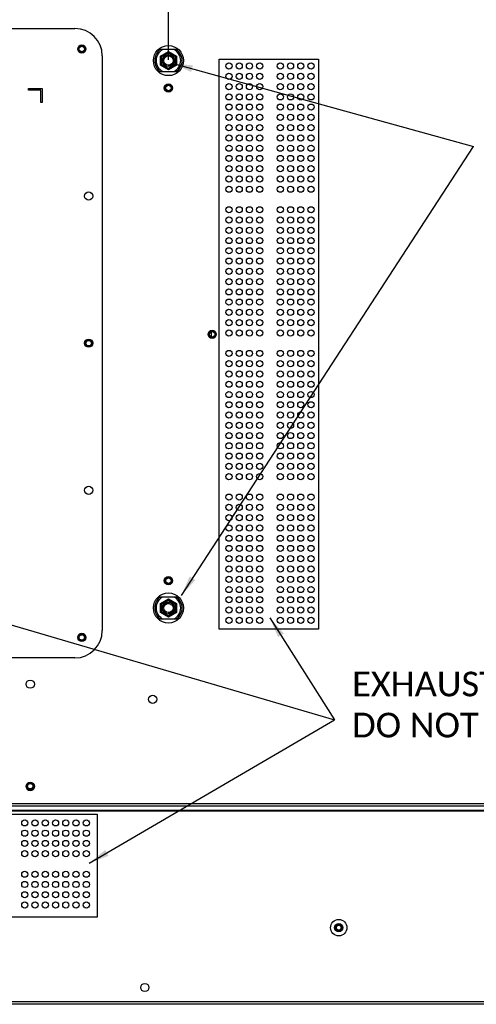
# Model space of a CAD drawing. Header units: millimetres. Extents: x -7199 to 1146, y -2825 to 3623.
# Tile 9 of 35: x -4829 to -4495, y -368 to 351. Entities that reach past the tile are written whole.
import ezdxf

# ---------------------------------------------------------------- set-up
doc = ezdxf.new("R2010")
doc.units = ezdxf.units.MM
doc.header["$LTSCALE"] = 65.395
doc.header["$PDSIZE"] = 0.05
doc.linetypes.add('HIDDEN', pattern=[0.2, 0.1, -0.1])
doc.layers.get('0').update_dxf_attribs({"linetype": 'CONTINUOUS'})
doc.layers.get('Defpoints').update_dxf_attribs({"linetype": 'CONTINUOUS'})
for name, color, linetype in [('00_COMPONENTS', 7, 'CONTINUOUS'), ('02___PRT_ALL_AXES', 7, 'CONTINUOUS'), ('DEFAULT_2', 8, 'HIDDEN')]:
    doc.layers.add(name, color=color, linetype=linetype)
doc.styles.get("Standard").update_dxf_attribs({"font": 'calibril.ttf'})
doc.dimstyles.new('ISO-25', dxfattribs={"dimtxt": 2.5, "dimasz": 2.5, "dimexe": 1.25, "dimexo": 0.625, "dimtad": 1, "dimtxsty": 'STANDARD', "dimcen": 2.5, "dimadec": 0, "dimazin": 0, "dimtfac": 1, "dimtmove": 0, "dimatfit": 3, "dimfxl": 1, "dimarcsym": 0})
doc.dimstyles.get("Standard").update_dxf_attribs({"dimtxt": 2.1, "dimasz": 15, "dimexe": 0.8, "dimexo": 0.8, "dimtad": 1, "dimdec": 3, "dimdsep": 46, "dimtxsty": 'STANDARD', "dimcen": 0.09, "dimadec": 3, "dimazin": 2, "dimtol": 1, "dimtp": 0.001, "dimtm": 0.001, "dimtfac": 1, "dimtdec": 3, "dimtofl": 0, "dimtmove": 0, "dimatfit": 3, "dimfxl": 1, "dimtolj": 1, "dimarcsym": 0})

# ---------------------------------------------------------------- blocks, each defined once
blk = doc.blocks.new('*D27')
at = {"color": 3, "lineweight": -2}
for p, q in [((-4720.24, 322.21), (-4720.24, 381.13)), ((-4705.24, 379.88), (-4135.24, 379.88)), ((-4120.24, 322.21), (-4120.24, 381.13))]:
    blk.add_line(p, q, dxfattribs=at)
at = {"color": 3}
for points in [[(-4705.24, 382.38), (-4705.24, 377.38), (-4720.24, 379.88)], [(-4135.24, 377.38), (-4135.24, 382.38), (-4120.24, 379.88)]]:
    blk.add_solid(points, dxfattribs=at)
at = {"layer": 'Defpoints', "color": 0}
for p in [(-4120.24, 379.88), (-4720.24, 321.59), (-4120.24, 321.59)]:
    blk.add_point(p, dxfattribs=at)
at = {"color": 2, "insert": (-4420.24, 397.96), "char_height": 20, "attachment_point": 5}
blk.add_mtext('600  [23,622]', dxfattribs=at)

msp = doc.modelspace()

# ---------------------------------------------------------------- linework, layer by layer
at = {"linetype": 'Continuous'}
for p, q in [((-5141.54, 345.09), (-4788.54, 345.09)), ((-4768.54, 325.09), (-4768.54, -94.91)), ((-4714.24, 329.59), (-4726.24, 329.59)), ((-4726.04, 324.93), (-4720.24, 328.28)), ((-4726.04, 318.24), (-4726.04, 324.93)), ((-4725.24, 324.47), (-4726.04, 324.93)), ((-4725.24, 324.47), (-4720.24, 327.36)), ((-4725.24, 318.7), (-4725.24, 324.47)), ((-4720.24, 327.36), (-4720.24, 328.28)), ((-4720.24, 328.28), (-4714.44, 324.93)), ((-4720.24, 327.36), (-4715.24, 324.47)), ((-4715.24, 324.47), (-4714.44, 324.93)), ((-4715.24, 324.47), (-4715.24, 318.7)), ((-4714.44, 324.93), (-4714.44, 318.24)), ((-4725.24, 318.7), (-4726.04, 318.24)), ((-4720.24, 314.89), (-4726.04, 318.24)), ((-4720.24, 315.81), (-4725.24, 318.7)), ((-4715.24, 318.7), (-4720.24, 315.81)), ((-4714.44, 318.24), (-4720.24, 314.89)), ((-4715.24, 318.7), (-4714.44, 318.24)), ((-4726.24, 313.59), (-4714.24, 313.59)), ((-4720.24, 315.81), (-4720.24, 314.89)), ((-4720.24, 304.09), (-4720.24, 304.59)), ((-4822.54, 300.09), (-4822.54, 301.09)), ((-4822.54, 301.09), (-4812.54, 301.09)), ((-4813.54, 300.09), (-4822.54, 300.09)), ((-4813.54, 291.09), (-4813.54, 300.09)), ((-4812.54, 301.09), (-4812.54, 291.09)), ((-4720.24, 299.09), (-4720.24, 298.59)), ((-4812.54, 291.09), (-4813.54, 291.09)), ((-4690.74, 121.59), (-4691.24, 121.59)), ((-4685.74, 121.59), (-4685.24, 121.59)), ((-4720.24, -55.91), (-4720.24, -55.41)), ((-4720.24, -60.91), (-4720.24, -61.41)), ((-4714.24, -70.41), (-4726.24, -70.41)), ((-4726.04, -75.07), (-4720.24, -71.72)), ((-4720.24, -71.72), (-4714.44, -75.07)), ((-4720.24, -72.64), (-4720.24, -71.72)), ((-4725.24, -75.53), (-4726.04, -75.07)), ((-4726.04, -81.76), (-4726.04, -75.07)), ((-4725.24, -75.53), (-4720.24, -72.64)), ((-4725.24, -81.3), (-4725.24, -75.53)), ((-4720.24, -72.64), (-4715.24, -75.53)), ((-4715.24, -75.53), (-4714.44, -75.07)), ((-4715.24, -75.53), (-4715.24, -81.3)), ((-4714.44, -75.07), (-4714.44, -81.76)), ((-4725.24, -81.3), (-4726.04, -81.76)), ((-4720.24, -85.11), (-4726.04, -81.76)), ((-4720.24, -84.19), (-4725.24, -81.3)), ((-4715.24, -81.3), (-4720.24, -84.19)), ((-4714.44, -81.76), (-4720.24, -85.11)), ((-4720.24, -84.19), (-4720.24, -85.11)), ((-4715.24, -81.3), (-4714.44, -81.76)), ((-4726.24, -86.41), (-4714.24, -86.41)), ((-4788.54, -114.91), (-5141.54, -114.91)), ((-4823.74, -208.67), (-4824.24, -208.67)), ((-4818.74, -208.67), (-4818.24, -208.67)), ((-4434.83, -368.01), (-5359.34, -368.01))]:
    msp.add_line(p, q, dxfattribs=at)
at = {"color": 1}
for points in [[(-4683.1, 322.63), (-4610.54, 322.63), (-4610.54, -93.88), (-4683.1, -93.88)], [(-5190.17, -229.16), (-4772.31, -229.16), (-4772.31, -304.26), (-5190.17, -304.26)]]:
    msp.add_lwpolyline(points, close=True, dxfattribs=at)
at = {"linetype": 'Continuous'}
for centre, radius in [((-4783.54, 330.09), 3), ((-4720.24, 321.59), 4.4), ((-4720.24, 321.59), 3.4), ((-4720.24, 301.59), 2.5), ((-4720.24, 301.59), 2), ((-4688.24, 121.59), 2.5), ((-4688.24, 121.59), 2), ((-4778.54, 115.09), 3), ((-4720.24, -58.41), 2.5), ((-4720.24, -58.41), 2), ((-4720.24, -78.41), 4.4), ((-4720.24, -78.41), 3.4), ((-4783.54, -99.91), 3), ((-4821.24, -208.67), 2.5), ((-4821.24, -208.67), 2), ((-4595.74, -312.01), 3), ((-4595.74, -312.01), 2.5)]:
    msp.add_circle(centre, radius, dxfattribs=at)
for centre, radius, start, end in [((-4788.54, 325.09), 20, 0, 90), ((-4720.24, 321.59), 10, 126.8699, 233.1301), ((-4720.24, 321.59), 9, 117.26604, 242.73396), ((-4720.24, 321.59), 9, 297.26604, 62.73396), ((-4720.24, 321.59), 10, 306.8699, 53.1301), ((-4720.24, -78.41), 10, 126.8699, 233.1301), ((-4720.24, -78.41), 9, 117.26604, 242.73396), ((-4720.24, -78.41), 9, 297.26604, 62.73396), ((-4720.24, -78.41), 10, 306.8699, 53.1301), ((-4788.54, -94.91), 20, 270, 0), ((-4821.24, -208.67), 3, 180, 357.98771), ((-4821.24, -208.67), 3, 357.98771, 358.27664)]:
    msp.add_arc(centre, radius, start, end, dxfattribs=at)
at = {"layer": '00_COMPONENTS', "linetype": 'Continuous'}
msp.add_line((-4688.8, 119.67), (-4688.8, 123.5), dxfattribs=at)
for radius in [2.3, 2, 1.75]:
    msp.add_circle((-4595.74, -312.01), radius, dxfattribs=at)
at = {"layer": '02___PRT_ALL_AXES', "linetype": 'Continuous'}
for p, q in [((-5260.1, -223.03), (-3580.39, -223.03)), ((-3580.74, -221.61), (-5259.74, -221.61)), ((-3576.16, -226.97), (-5264.33, -226.97)), ((-5263.33, -226.26), (-3577.16, -226.26)), ((-4466.27, -366.2), (-5379.53, -366.2))]:
    msp.add_line(p, q, dxfattribs=at)
for centre, radius in [((-4783.54, 330.09), 2.5), ((-4783.54, 330.09), 2), ((-4720.24, 321.59), 11), ((-4675.99, 317.59), 2.25), ((-4668.49, 317.59), 2.25), ((-4660.99, 317.59), 2.25), ((-4653.49, 317.59), 2.25), ((-4638.49, 317.59), 2.25), ((-4630.99, 317.59), 2.25), ((-4623.49, 317.59), 2.25), ((-4615.99, 317.59), 2.25), ((-4675.99, 310.09), 2.25), ((-4668.49, 310.09), 2.25), ((-4660.99, 310.09), 2.25), ((-4653.49, 310.09), 2.25), ((-4638.49, 310.09), 2.25), ((-4630.99, 310.09), 2.25), ((-4623.49, 310.09), 2.25), ((-4615.99, 310.09), 2.25), ((-4720.24, 301.59), 3), ((-4675.99, 302.59), 2.25), ((-4668.49, 302.59), 2.25), ((-4660.99, 302.59), 2.25), ((-4653.49, 302.59), 2.25), ((-4638.49, 302.59), 2.25), ((-4630.99, 302.59), 2.25), ((-4623.49, 302.59), 2.25), ((-4615.99, 302.59), 2.25), ((-4675.99, 295.09), 2.25), ((-4668.49, 295.09), 2.25), ((-4660.99, 295.09), 2.25), ((-4653.49, 295.09), 2.25), ((-4638.49, 295.09), 2.25), ((-4630.99, 295.09), 2.25), ((-4623.49, 295.09), 2.25), ((-4615.99, 295.09), 2.25), ((-4675.99, 287.59), 2.25), ((-4668.49, 287.59), 2.25), ((-4660.99, 287.59), 2.25), ((-4653.49, 287.59), 2.25), ((-4638.49, 287.59), 2.25), ((-4630.99, 287.59), 2.25), ((-4623.49, 287.59), 2.25), ((-4615.99, 287.59), 2.25), ((-4675.99, 280.09), 2.25), ((-4668.49, 280.09), 2.25), ((-4660.99, 280.09), 2.25), ((-4653.49, 280.09), 2.25), ((-4638.49, 280.09), 2.25), ((-4630.99, 280.09), 2.25), ((-4623.49, 280.09), 2.25), ((-4615.99, 280.09), 2.25), ((-4675.99, 272.59), 2.25), ((-4668.49, 272.59), 2.25), ((-4660.99, 272.59), 2.25), ((-4653.49, 272.59), 2.25), ((-4638.49, 272.59), 2.25), ((-4630.99, 272.59), 2.25), ((-4623.49, 272.59), 2.25), ((-4615.99, 272.59), 2.25), ((-4675.99, 265.09), 2.25), ((-4668.49, 265.09), 2.25), ((-4660.99, 265.09), 2.25), ((-4653.49, 265.09), 2.25), ((-4638.49, 265.09), 2.25), ((-4630.99, 265.09), 2.25), ((-4623.49, 265.09), 2.25), ((-4615.99, 265.09), 2.25), ((-4675.99, 257.59), 2.25), ((-4668.49, 257.59), 2.25), ((-4660.99, 257.59), 2.25), ((-4653.49, 257.59), 2.25), ((-4638.49, 257.59), 2.25), ((-4630.99, 257.59), 2.25), ((-4623.49, 257.59), 2.25), ((-4615.99, 257.59), 2.25), ((-4675.99, 250.09), 2.25), ((-4668.49, 250.09), 2.25), ((-4660.99, 250.09), 2.25), ((-4653.49, 250.09), 2.25), ((-4638.49, 250.09), 2.25), ((-4630.99, 250.09), 2.25), ((-4623.49, 250.09), 2.25), ((-4615.99, 250.09), 2.25), ((-4675.99, 242.59), 2.25), ((-4668.49, 242.59), 2.25), ((-4660.99, 242.59), 2.25), ((-4653.49, 242.59), 2.25), ((-4638.49, 242.59), 2.25), ((-4630.99, 242.59), 2.25), ((-4623.49, 242.59), 2.25), ((-4615.99, 242.59), 2.25), ((-4675.99, 235.09), 2.25), ((-4668.49, 235.09), 2.25), ((-4660.99, 235.09), 2.25), ((-4653.49, 235.09), 2.25), ((-4638.49, 235.09), 2.25), ((-4630.99, 235.09), 2.25), ((-4623.49, 235.09), 2.25), ((-4615.99, 235.09), 2.25), ((-4778.54, 222.59), 3), ((-4675.99, 227.59), 2.25), ((-4668.49, 227.59), 2.25), ((-4660.99, 227.59), 2.25), ((-4653.49, 227.59), 2.25), ((-4638.49, 227.59), 2.25), ((-4630.99, 227.59), 2.25), ((-4623.49, 227.59), 2.25), ((-4615.99, 227.59), 2.25), ((-4675.99, 212.59), 2.25), ((-4668.49, 212.59), 2.25), ((-4660.99, 212.59), 2.25), ((-4653.49, 212.59), 2.25), ((-4638.49, 212.59), 2.25), ((-4630.99, 212.59), 2.25), ((-4623.49, 212.59), 2.25), ((-4615.99, 212.59), 2.25), ((-4675.99, 205.09), 2.25), ((-4668.49, 205.09), 2.25), ((-4660.99, 205.09), 2.25), ((-4653.49, 205.09), 2.25), ((-4638.49, 205.09), 2.25), ((-4630.99, 205.09), 2.25), ((-4623.49, 205.09), 2.25), ((-4615.99, 205.09), 2.25), ((-4675.99, 197.59), 2.25), ((-4668.49, 197.59), 2.25), ((-4660.99, 197.59), 2.25), ((-4653.49, 197.59), 2.25), ((-4638.49, 197.59), 2.25), ((-4630.99, 197.59), 2.25), ((-4623.49, 197.59), 2.25), ((-4615.99, 197.59), 2.25), ((-4675.99, 190.09), 2.25), ((-4668.49, 190.09), 2.25), ((-4660.99, 190.09), 2.25), ((-4653.49, 190.09), 2.25), ((-4638.49, 190.09), 2.25), ((-4630.99, 190.09), 2.25), ((-4623.49, 190.09), 2.25), ((-4615.99, 190.09), 2.25), ((-4675.99, 182.59), 2.25), ((-4668.49, 182.59), 2.25), ((-4660.99, 182.59), 2.25), ((-4653.49, 182.59), 2.25), ((-4638.49, 182.59), 2.25), ((-4630.99, 182.59), 2.25), ((-4623.49, 182.59), 2.25), ((-4615.99, 182.59), 2.25), ((-4675.99, 175.09), 2.25), ((-4668.49, 175.09), 2.25), ((-4660.99, 175.09), 2.25), ((-4653.49, 175.09), 2.25), ((-4638.49, 175.09), 2.25), ((-4630.99, 175.09), 2.25), ((-4623.49, 175.09), 2.25), ((-4615.99, 175.09), 2.25), ((-4675.99, 167.59), 2.25), ((-4668.49, 167.59), 2.25), ((-4660.99, 167.59), 2.25), ((-4653.49, 167.59), 2.25), ((-4638.49, 167.59), 2.25), ((-4630.99, 167.59), 2.25), ((-4623.49, 167.59), 2.25), ((-4615.99, 167.59), 2.25), ((-4675.99, 160.09), 2.25), ((-4668.49, 160.09), 2.25), ((-4660.99, 160.09), 2.25), ((-4653.49, 160.09), 2.25), ((-4638.49, 160.09), 2.25), ((-4630.99, 160.09), 2.25), ((-4623.49, 160.09), 2.25), ((-4615.99, 160.09), 2.25), ((-4675.99, 152.59), 2.25), ((-4668.49, 152.59), 2.25), ((-4660.99, 152.59), 2.25), ((-4653.49, 152.59), 2.25), ((-4638.49, 152.59), 2.25), ((-4630.99, 152.59), 2.25), ((-4623.49, 152.59), 2.25), ((-4615.99, 152.59), 2.25), ((-4675.99, 145.09), 2.25), ((-4668.49, 145.09), 2.25), ((-4660.99, 145.09), 2.25), ((-4653.49, 145.09), 2.25), ((-4638.49, 145.09), 2.25), ((-4630.99, 145.09), 2.25), ((-4623.49, 145.09), 2.25), ((-4615.99, 145.09), 2.25), ((-4675.99, 137.59), 2.25), ((-4668.49, 137.59), 2.25), ((-4660.99, 137.59), 2.25), ((-4653.49, 137.59), 2.25), ((-4638.49, 137.59), 2.25), ((-4630.99, 137.59), 2.25), ((-4623.49, 137.59), 2.25), ((-4615.99, 137.59), 2.25), ((-4675.99, 130.09), 2.25), ((-4668.49, 130.09), 2.25), ((-4660.99, 130.09), 2.25), ((-4653.49, 130.09), 2.25), ((-4638.49, 130.09), 2.25), ((-4630.99, 130.09), 2.25), ((-4623.49, 130.09), 2.25), ((-4615.99, 130.09), 2.25), ((-4688.24, 121.59), 3), ((-4675.99, 122.59), 2.25), ((-4668.49, 122.59), 2.25), ((-4660.99, 122.59), 2.25), ((-4653.49, 122.59), 2.25), ((-4638.49, 122.59), 2.25), ((-4630.99, 122.59), 2.25), ((-4623.49, 122.59), 2.25), ((-4615.99, 122.59), 2.25), ((-4778.54, 115.09), 2.5), ((-4778.54, 115.09), 2), ((-4675.99, 107.59), 2.25), ((-4668.49, 107.59), 2.25), ((-4660.99, 107.59), 2.25), ((-4653.49, 107.59), 2.25), ((-4638.49, 107.59), 2.25), ((-4630.99, 107.59), 2.25), ((-4623.49, 107.59), 2.25), ((-4615.99, 107.59), 2.25), ((-4675.99, 100.09), 2.25), ((-4668.49, 100.09), 2.25), ((-4660.99, 100.09), 2.25), ((-4653.49, 100.09), 2.25), ((-4638.49, 100.09), 2.25), ((-4630.99, 100.09), 2.25), ((-4623.49, 100.09), 2.25), ((-4615.99, 100.09), 2.25), ((-4675.99, 92.59), 2.25), ((-4668.49, 92.59), 2.25), ((-4660.99, 92.59), 2.25), ((-4653.49, 92.59), 2.25), ((-4638.49, 92.59), 2.25), ((-4630.99, 92.59), 2.25), ((-4623.49, 92.59), 2.25), ((-4615.99, 92.59), 2.25), ((-4675.99, 85.09), 2.25), ((-4668.49, 85.09), 2.25), ((-4660.99, 85.09), 2.25), ((-4653.49, 85.09), 2.25), ((-4638.49, 85.09), 2.25), ((-4630.99, 85.09), 2.25), ((-4623.49, 85.09), 2.25), ((-4615.99, 85.09), 2.25), ((-4675.99, 77.59), 2.25), ((-4668.49, 77.59), 2.25), ((-4660.99, 77.59), 2.25), ((-4653.49, 77.59), 2.25), ((-4638.49, 77.59), 2.25), ((-4630.99, 77.59), 2.25), ((-4623.49, 77.59), 2.25), ((-4615.99, 77.59), 2.25), ((-4675.99, 70.09), 2.25), ((-4668.49, 70.09), 2.25), ((-4660.99, 70.09), 2.25), ((-4653.49, 70.09), 2.25), ((-4638.49, 70.09), 2.25), ((-4630.99, 70.09), 2.25), ((-4623.49, 70.09), 2.25), ((-4615.99, 70.09), 2.25), ((-4675.99, 62.59), 2.25), ((-4668.49, 62.59), 2.25), ((-4660.99, 62.59), 2.25), ((-4653.49, 62.59), 2.25), ((-4638.49, 62.59), 2.25), ((-4630.99, 62.59), 2.25), ((-4623.49, 62.59), 2.25), ((-4615.99, 62.59), 2.25), ((-4675.99, 55.09), 2.25), ((-4668.49, 55.09), 2.25), ((-4660.99, 55.09), 2.25), ((-4653.49, 55.09), 2.25), ((-4638.49, 55.09), 2.25), ((-4630.99, 55.09), 2.25), ((-4623.49, 55.09), 2.25), ((-4615.99, 55.09), 2.25), ((-4675.99, 47.59), 2.25), ((-4668.49, 47.59), 2.25), ((-4660.99, 47.59), 2.25), ((-4653.49, 47.59), 2.25), ((-4638.49, 47.59), 2.25), ((-4630.99, 47.59), 2.25), ((-4623.49, 47.59), 2.25), ((-4615.99, 47.59), 2.25), ((-4675.99, 40.09), 2.25), ((-4668.49, 40.09), 2.25), ((-4660.99, 40.09), 2.25), ((-4653.49, 40.09), 2.25), ((-4638.49, 40.09), 2.25), ((-4630.99, 40.09), 2.25), ((-4623.49, 40.09), 2.25), ((-4615.99, 40.09), 2.25), ((-4675.99, 32.59), 2.25), ((-4668.49, 32.59), 2.25), ((-4660.99, 32.59), 2.25), ((-4653.49, 32.59), 2.25), ((-4638.49, 32.59), 2.25), ((-4630.99, 32.59), 2.25), ((-4623.49, 32.59), 2.25), ((-4615.99, 32.59), 2.25), ((-4675.99, 25.09), 2.25), ((-4668.49, 25.09), 2.25), ((-4660.99, 25.09), 2.25), ((-4653.49, 25.09), 2.25), ((-4638.49, 25.09), 2.25), ((-4630.99, 25.09), 2.25), ((-4623.49, 25.09), 2.25), ((-4615.99, 25.09), 2.25), ((-4675.99, 17.59), 2.25), ((-4668.49, 17.59), 2.25), ((-4660.99, 17.59), 2.25), ((-4653.49, 17.59), 2.25), ((-4638.49, 17.59), 2.25), ((-4630.99, 17.59), 2.25), ((-4623.49, 17.59), 2.25), ((-4615.99, 17.59), 2.25), ((-4778.54, 7.59), 3), ((-4675.99, 2.59), 2.25), ((-4668.49, 2.59), 2.25), ((-4660.99, 2.59), 2.25), ((-4653.49, 2.59), 2.25), ((-4638.49, 2.59), 2.25), ((-4630.99, 2.59), 2.25), ((-4623.49, 2.59), 2.25), ((-4615.99, 2.59), 2.25), ((-4675.99, -4.91), 2.25), ((-4668.49, -4.91), 2.25), ((-4660.99, -4.91), 2.25), ((-4653.49, -4.91), 2.25), ((-4638.49, -4.91), 2.25), ((-4630.99, -4.91), 2.25), ((-4623.49, -4.91), 2.25), ((-4615.99, -4.91), 2.25), ((-4675.99, -12.41), 2.25), ((-4668.49, -12.41), 2.25), ((-4660.99, -12.41), 2.25), ((-4653.49, -12.41), 2.25), ((-4638.49, -12.41), 2.25), ((-4630.99, -12.41), 2.25), ((-4623.49, -12.41), 2.25), ((-4615.99, -12.41), 2.25), ((-4675.99, -19.91), 2.25), ((-4668.49, -19.91), 2.25), ((-4660.99, -19.91), 2.25), ((-4653.49, -19.91), 2.25), ((-4638.49, -19.91), 2.25), ((-4630.99, -19.91), 2.25), ((-4623.49, -19.91), 2.25), ((-4615.99, -19.91), 2.25), ((-4675.99, -27.41), 2.25), ((-4668.49, -27.41), 2.25), ((-4660.99, -27.41), 2.25), ((-4653.49, -27.41), 2.25), ((-4638.49, -27.41), 2.25), ((-4630.99, -27.41), 2.25), ((-4623.49, -27.41), 2.25), ((-4615.99, -27.41), 2.25), ((-4675.99, -34.91), 2.25), ((-4668.49, -34.91), 2.25), ((-4660.99, -34.91), 2.25), ((-4653.49, -34.91), 2.25), ((-4638.49, -34.91), 2.25), ((-4630.99, -34.91), 2.25), ((-4623.49, -34.91), 2.25), ((-4615.99, -34.91), 2.25), ((-4675.99, -42.41), 2.25), ((-4668.49, -42.41), 2.25), ((-4660.99, -42.41), 2.25), ((-4653.49, -42.41), 2.25), ((-4638.49, -42.41), 2.25), ((-4630.99, -42.41), 2.25), ((-4623.49, -42.41), 2.25), ((-4615.99, -42.41), 2.25), ((-4675.99, -49.91), 2.25), ((-4668.49, -49.91), 2.25), ((-4660.99, -49.91), 2.25), ((-4653.49, -49.91), 2.25), ((-4638.49, -49.91), 2.25), ((-4630.99, -49.91), 2.25), ((-4623.49, -49.91), 2.25), ((-4615.99, -49.91), 2.25), ((-4720.24, -58.41), 3), ((-4675.99, -57.41), 2.25), ((-4668.49, -57.41), 2.25), ((-4660.99, -57.41), 2.25), ((-4653.49, -57.41), 2.25), ((-4638.49, -57.41), 2.25), ((-4630.99, -57.41), 2.25), ((-4623.49, -57.41), 2.25), ((-4615.99, -57.41), 2.25), ((-4675.99, -64.91), 2.25), ((-4668.49, -64.91), 2.25), ((-4660.99, -64.91), 2.25), ((-4653.49, -64.91), 2.25), ((-4638.49, -64.91), 2.25), ((-4630.99, -64.91), 2.25), ((-4623.49, -64.91), 2.25), ((-4615.99, -64.91), 2.25), ((-4720.24, -78.41), 11), ((-4675.99, -72.41), 2.25), ((-4668.49, -72.41), 2.25), ((-4660.99, -72.41), 2.25), ((-4653.49, -72.41), 2.25), ((-4638.49, -72.41), 2.25), ((-4630.99, -72.41), 2.25), ((-4623.49, -72.41), 2.25), ((-4615.99, -72.41), 2.25), ((-4675.99, -79.91), 2.25), ((-4668.49, -79.91), 2.25), ((-4660.99, -79.91), 2.25), ((-4653.49, -79.91), 2.25), ((-4638.49, -79.91), 2.25), ((-4630.99, -79.91), 2.25), ((-4623.49, -79.91), 2.25), ((-4615.99, -79.91), 2.25), ((-4675.99, -87.41), 2.25), ((-4668.49, -87.41), 2.25), ((-4660.99, -87.41), 2.25), ((-4653.49, -87.41), 2.25), ((-4638.49, -87.41), 2.25), ((-4630.99, -87.41), 2.25), ((-4623.49, -87.41), 2.25), ((-4615.99, -87.41), 2.25), ((-4783.54, -99.91), 2.5), ((-4783.54, -99.91), 2), ((-4821.24, -134.11), 3), ((-4731.79, -145.11), 3), ((-4821.24, -208.71), 3), ((-4825.24, -235.46), 2.25), ((-4817.74, -235.46), 2.25), ((-4810.24, -235.46), 2.25), ((-4802.74, -235.46), 2.25), ((-4795.24, -235.46), 2.25), ((-4787.74, -235.46), 2.25), ((-4780.24, -235.46), 2.25), ((-4825.24, -242.96), 2.25), ((-4817.74, -242.96), 2.25), ((-4810.24, -242.96), 2.25), ((-4802.74, -242.96), 2.25), ((-4795.24, -242.96), 2.25), ((-4787.74, -242.96), 2.25), ((-4780.24, -242.96), 2.25), ((-4825.24, -250.46), 2.25), ((-4817.74, -250.46), 2.25), ((-4810.24, -250.46), 2.25), ((-4802.74, -250.46), 2.25), ((-4795.24, -250.46), 2.25), ((-4787.74, -250.46), 2.25), ((-4780.24, -250.46), 2.25), ((-4825.24, -257.96), 2.25), ((-4817.74, -257.96), 2.25), ((-4810.24, -257.96), 2.25), ((-4802.74, -257.96), 2.25), ((-4795.24, -257.96), 2.25), ((-4787.74, -257.96), 2.25), ((-4780.24, -257.96), 2.25), ((-4825.24, -272.96), 2.25), ((-4817.74, -272.96), 2.25), ((-4810.24, -272.96), 2.25), ((-4802.74, -272.96), 2.25), ((-4795.24, -272.96), 2.25), ((-4787.74, -272.96), 2.25), ((-4780.24, -272.96), 2.25), ((-4825.24, -280.46), 2.25), ((-4817.74, -280.46), 2.25), ((-4810.24, -280.46), 2.25), ((-4802.74, -280.46), 2.25), ((-4795.24, -280.46), 2.25), ((-4787.74, -280.46), 2.25), ((-4780.24, -280.46), 2.25), ((-4825.24, -287.96), 2.25), ((-4817.74, -287.96), 2.25), ((-4810.24, -287.96), 2.25), ((-4802.74, -287.96), 2.25), ((-4795.24, -287.96), 2.25), ((-4787.74, -287.96), 2.25), ((-4780.24, -287.96), 2.25), ((-4825.24, -295.46), 2.25), ((-4817.74, -295.46), 2.25), ((-4810.24, -295.46), 2.25), ((-4802.74, -295.46), 2.25), ((-4795.24, -295.46), 2.25), ((-4787.74, -295.46), 2.25), ((-4780.24, -295.46), 2.25), ((-4595.74, -312.01), 6), ((-4737.44, -355.71), 3)]:
    msp.add_circle(centre, radius, dxfattribs=at)
at = {"layer": 'DEFAULT_2', "linetype": 'HIDDEN'}
for centre in [(-4720.24, 321.59), (-4720.24, -78.41)]:
    msp.add_circle(centre, 4, dxfattribs=at)

# ---------------------------------------------------------------- texts
at = {"color": 1, "insert": (-4586, -124.96), "char_height": 18, "width": 369.3801, "attachment_point": 1}
msp.add_mtext('{EXHAUST VENTS\\PDO NOT OBSTRUCT}', dxfattribs=at)

# ---------------------------------------------------------------- dimensions: what is measured, and where the dimension line sits
dim = msp.add_linear_dim(base=(-4120.24, 379.88), p1=(-4720.24, 321.59), p2=(-4120.24, 321.59), text='<> []', dimstyle='ISO-25', override={"dimtxt": 20, "dimasz": 15, "dimgap": 5, "dimdec": 0, "dimclrd": 3, "dimclre": 3, "dimclrt": 2, "dimadec": 1, "dimtp": 0.3, "dimtm": 0.3, "dimtofl": 0})
dim.commit()
dim.dimension.update_dxf_attribs({"geometry": '*D27', "text_midpoint": (-4420.24, 397.96)})

# ---------------------------------------------------------------- leaders
at = {"color": 1}
for points in [[(-4717.45, 319.66), (-4497.13, 258.9)], [(-4710.79, -69.24), (-4497.13, 258.9)], [(-5183.57, 11.3), (-4598.8, -160.17)], [(-4646.01, -85.71), (-4598.8, -160.17)], [(-4778.2, -264.92), (-4598.8, -160.17)]]:
    msp.add_leader(points, dimstyle='STANDARD', dxfattribs=at)

doc.saveas('drawing.dxf')
